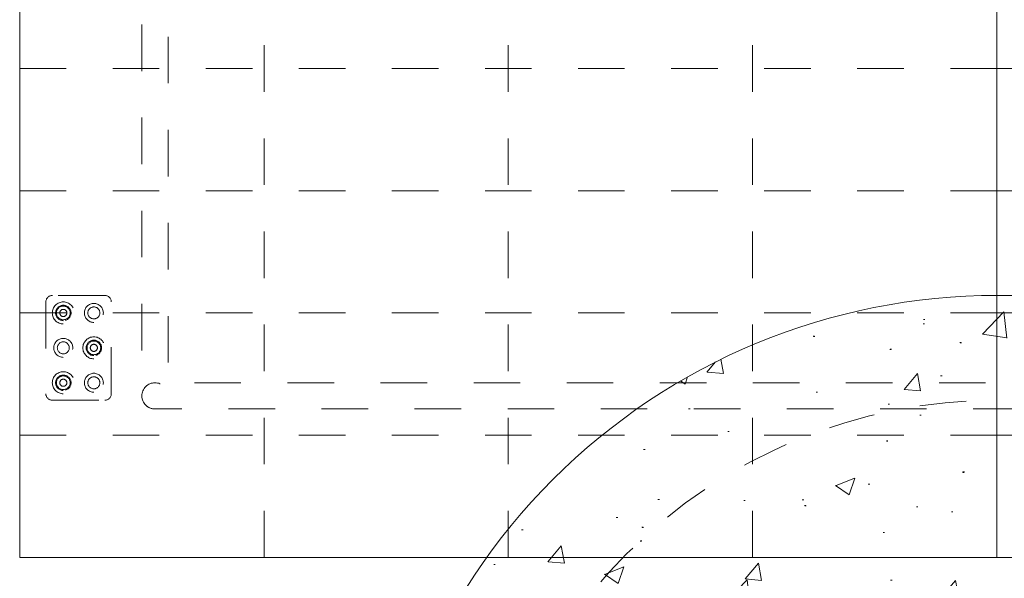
# Model space of a CAD drawing. Header units: inches. Extents: x -462 to -288, y -230 to 11.
# Tile 54 of 58: x -346 to -318, y -21 to -5. Entities that reach past the tile are written whole.
import ezdxf

# ---------------------------------------------------------------- set-up
doc = ezdxf.new("R2010")
doc.units = ezdxf.units.IN
doc.header["$LTSCALE"] = 32
doc.header["$MEASUREMENT"] = 0
doc.header["$PDMODE"] = 1
doc.header["$PDSIZE"] = -2
doc.linetypes.add('Dash Style-1', pattern=[0.083328, 0.041656, -0.041672])
for name, color, linetype, lineweight in [('DashLine', 7, 'Dash Style-1', 13), ('Drawing', 7, 'Continuous', 18), ('None', 7, 'Continuous', 18), ('SolidLine', 7, 'Continuous', 15), ('Stone_1', 7, 'Continuous', 13), ('Tuxedo-Metal', 7, 'Continuous', 18), ('Tuxedo-Upholstery-Back', 7, 'Continuous', 18), ('Tuxedo-Upholstery-SeatCushion', 7, 'Continuous', 18)]:
    doc.layers.add(name, color=color, linetype=linetype, lineweight=lineweight)

# ---------------------------------------------------------------- blocks, each defined once
blk = doc.blocks.new('Group-68')
at = {"layer": 'DashLine', "flags": 128}
blk.add_lwpolyline([(-24.5, 11.25, -0.414214), (-24.125, 11.625), (24.125, 11.625, -0.414214), (24.5, 11.25), (24.5, -11.25, -0.414214), (24.125, -11.625), (-24.125, -11.625, -0.414214), (-24.5, -11.25)], format="xyb", close=True, dxfattribs=at)
for points in [[(-23.75, 10.875), (23.75, 10.875), (23.75, -10.875), (-23.75, -10.875)], [(-24.125, -11.625), (-24.162, -11.623), (-24.198, -11.618), (-24.234, -11.609), (-24.269, -11.596), (-24.302, -11.581), (-24.333, -11.562), (-24.363, -11.54), (-24.39, -11.515), (-24.415, -11.488), (-24.437, -11.458), (-24.456, -11.427), (-24.471, -11.394), (-24.484, -11.359), (-24.493, -11.323), (-24.498, -11.287), (-24.5, -11.25), (-24.498, -11.213), (-24.493, -11.177), (-24.484, -11.141), (-24.471, -11.106), (-24.456, -11.073), (-24.437, -11.042), (-24.415, -11.012), (-24.39, -10.985), (-24.363, -10.96), (-24.333, -10.938), (-24.302, -10.919), (-24.269, -10.904), (-24.234, -10.891), (-24.198, -10.882), (-24.162, -10.877), (-24.125, -10.875), (-24.088, -10.877), (-24.052, -10.882), (-24.016, -10.891), (-23.981, -10.904), (-23.948, -10.919), (-23.917, -10.938), (-23.887, -10.96), (-23.86, -10.985), (-23.835, -11.012), (-23.813, -11.042), (-23.794, -11.073), (-23.779, -11.106), (-23.766, -11.141), (-23.757, -11.177), (-23.752, -11.213), (-23.75, -11.25), (-23.752, -11.287), (-23.757, -11.323), (-23.766, -11.359), (-23.779, -11.394), (-23.794, -11.427), (-23.813, -11.458), (-23.835, -11.488), (-23.86, -11.515), (-23.887, -11.54), (-23.917, -11.562), (-23.948, -11.581), (-23.981, -11.596), (-24.016, -11.609), (-24.052, -11.618), (-24.088, -11.623)]]:
    blk.add_lwpolyline(points, close=True, dxfattribs=at)
blk = doc.blocks.new('Tuxedo_Base_2 (2D)')
at = {"layer": 'Tuxedo-Metal', "color": 7}
blk.add_blockref('Group-68', (0, 0), dxfattribs=at)
blk = doc.blocks.new('Tuxedo_Bottom_2 (2D)')
at = {"layer": 'DashLine', "flags": 128}
blk.add_lwpolyline([(0, 0), (56, 0), (56, -26), (0, -26)], close=True, dxfattribs=at)
blk = doc.blocks.new('Tuxedo_Seat_Cushion_Quilt (2D)')
at = {"layer": 'DashLine'}
for p, q in [((7, 0), (7, 20.962)), ((14, 0), (14, 20.962)), ((21, 0), (21, 20.962)), ((0, 17.5), (27.999, 17.5)), ((0, 14), (27.999, 14)), ((0, 10.5), (27.999, 10.5)), ((0, 7), (27.999, 7)), ((0, 3.5), (27.999, 3.5))]:
    blk.add_line(p, q, dxfattribs=at)
at = {"layer": 'SolidLine', "flags": 128}
blk.add_lwpolyline([(0, 20.962), (27.999, 20.962), (27.999, 0), (0, 0)], close=True, dxfattribs=at)
blk = doc.blocks.new('Group-69')
at = {"layer": 'DashLine', "color": 252, "true_color": 0x888888, "transparency": 33554687}
for p, q in [((2.437, 1.5), (0.937, 1.5)), ((0.75, 1.313), (0.75, -1.313)), ((2.625, -1.313), (2.625, 1.313)), ((0.937, -1.5), (2.437, -1.5))]:
    blk.add_line(p, q, dxfattribs=at)
at = {"layer": 'DashLine', "color": 252, "true_color": 0x888888, "transparency": 33554687, "flags": 128}
for points in [[(1.25, 0.685), (1.219, 0.686), (1.188, 0.691), (1.158, 0.698), (1.129, 0.709), (1.101, 0.722), (1.075, 0.738), (1.05, 0.756), (1.027, 0.777), (1.006, 0.8), (0.988, 0.825), (0.972, 0.851), (0.959, 0.879), (0.948, 0.908), (0.941, 0.938), (0.936, 0.969), (0.935, 1), (0.936, 1.031), (0.941, 1.062), (0.948, 1.092), (0.959, 1.121), (0.972, 1.149), (0.988, 1.175), (1.006, 1.2), (1.027, 1.223), (1.05, 1.244), (1.075, 1.262), (1.101, 1.278), (1.129, 1.291), (1.158, 1.302), (1.188, 1.309), (1.219, 1.314), (1.25, 1.315), (1.281, 1.314), (1.312, 1.309), (1.342, 1.302), (1.371, 1.291), (1.399, 1.278), (1.425, 1.262), (1.45, 1.244), (1.473, 1.223), (1.494, 1.2), (1.512, 1.175), (1.528, 1.149), (1.541, 1.121), (1.552, 1.092), (1.559, 1.062), (1.564, 1.031), (1.565, 1), (1.564, 0.969), (1.559, 0.938), (1.552, 0.908), (1.541, 0.879), (1.528, 0.851), (1.512, 0.825), (1.494, 0.8), (1.473, 0.777), (1.45, 0.756), (1.425, 0.738), (1.399, 0.722), (1.371, 0.709), (1.342, 0.698), (1.312, 0.691), (1.281, 0.686)], [(1.25, 0.778), (1.228, 0.779), (1.207, 0.783), (1.186, 0.788), (1.165, 0.795), (1.146, 0.805), (1.127, 0.816), (1.109, 0.829), (1.093, 0.843), (1.079, 0.859), (1.066, 0.877), (1.055, 0.896), (1.045, 0.915), (1.038, 0.936), (1.033, 0.957), (1.029, 0.978), (1.028, 1), (1.029, 1.022), (1.033, 1.043), (1.038, 1.064), (1.045, 1.085), (1.055, 1.104), (1.066, 1.123), (1.079, 1.141), (1.093, 1.157), (1.109, 1.171), (1.127, 1.184), (1.146, 1.195), (1.165, 1.205), (1.186, 1.212), (1.207, 1.217), (1.228, 1.221), (1.25, 1.222), (1.272, 1.221), (1.293, 1.217), (1.314, 1.212), (1.335, 1.205), (1.354, 1.195), (1.373, 1.184), (1.391, 1.171), (1.407, 1.157), (1.421, 1.141), (1.434, 1.123), (1.445, 1.104), (1.455, 1.085), (1.462, 1.064), (1.467, 1.043), (1.471, 1.022), (1.472, 1), (1.471, 0.978), (1.467, 0.957), (1.462, 0.936), (1.455, 0.915), (1.445, 0.896), (1.434, 0.877), (1.421, 0.859), (1.407, 0.843), (1.391, 0.829), (1.373, 0.816), (1.354, 0.805), (1.335, 0.795), (1.314, 0.788), (1.293, 0.783), (1.272, 0.779)], [(1.25, 0.804), (1.231, 0.805), (1.212, 0.808), (1.193, 0.813), (1.175, 0.819), (1.158, 0.827), (1.141, 0.837), (1.126, 0.849), (1.112, 0.862), (1.099, 0.876), (1.087, 0.891), (1.077, 0.908), (1.069, 0.925), (1.063, 0.943), (1.058, 0.962), (1.055, 0.981), (1.054, 1), (1.055, 1.019), (1.058, 1.038), (1.063, 1.057), (1.069, 1.075), (1.077, 1.092), (1.087, 1.109), (1.099, 1.124), (1.112, 1.138), (1.126, 1.151), (1.141, 1.163), (1.158, 1.173), (1.175, 1.181), (1.193, 1.187), (1.212, 1.192), (1.231, 1.195), (1.25, 1.196), (1.269, 1.195), (1.288, 1.192), (1.307, 1.187), (1.325, 1.181), (1.342, 1.173), (1.359, 1.163), (1.374, 1.151), (1.388, 1.138), (1.401, 1.124), (1.413, 1.109), (1.423, 1.092), (1.431, 1.075), (1.437, 1.057), (1.442, 1.038), (1.445, 1.019), (1.446, 1), (1.445, 0.981), (1.442, 0.962), (1.437, 0.943), (1.431, 0.925), (1.423, 0.908), (1.413, 0.891), (1.401, 0.876), (1.388, 0.862), (1.374, 0.849), (1.359, 0.837), (1.342, 0.827), (1.325, 0.819), (1.307, 0.813), (1.288, 0.808), (1.269, 0.805)], [(2.125, 0.728), (2.098, 0.729), (2.072, 0.733), (2.046, 0.74), (2.021, 0.749), (1.997, 0.76), (1.974, 0.774), (1.953, 0.79), (1.933, 0.808), (1.915, 0.828), (1.899, 0.849), (1.885, 0.872), (1.874, 0.896), (1.865, 0.921), (1.858, 0.947), (1.854, 0.973), (1.853, 1), (1.854, 1.027), (1.858, 1.053), (1.865, 1.079), (1.874, 1.104), (1.885, 1.128), (1.899, 1.151), (1.915, 1.172), (1.933, 1.192), (1.953, 1.21), (1.974, 1.226), (1.997, 1.24), (2.021, 1.251), (2.046, 1.26), (2.072, 1.267), (2.098, 1.271), (2.125, 1.272), (2.152, 1.271), (2.178, 1.267), (2.204, 1.26), (2.229, 1.251), (2.253, 1.24), (2.276, 1.226), (2.297, 1.21), (2.317, 1.192), (2.335, 1.172), (2.351, 1.151), (2.365, 1.128), (2.376, 1.104), (2.385, 1.079), (2.392, 1.053), (2.396, 1.027), (2.397, 1), (2.396, 0.973), (2.392, 0.947), (2.385, 0.921), (2.376, 0.896), (2.365, 0.872), (2.351, 0.849), (2.335, 0.828), (2.317, 0.808), (2.297, 0.79), (2.276, 0.774), (2.253, 0.76), (2.229, 0.749), (2.204, 0.74), (2.178, 0.733), (2.152, 0.729)], [(2.125, 0.828), (2.108, 0.829), (2.091, 0.831), (2.075, 0.836), (2.059, 0.841), (2.044, 0.848), (2.03, 0.857), (2.016, 0.867), (2.003, 0.878), (1.992, 0.891), (1.982, 0.905), (1.973, 0.919), (1.966, 0.934), (1.961, 0.95), (1.956, 0.966), (1.954, 0.983), (1.953, 1), (1.954, 1.017), (1.956, 1.034), (1.961, 1.05), (1.966, 1.066), (1.973, 1.081), (1.982, 1.095), (1.992, 1.109), (2.003, 1.122), (2.016, 1.133), (2.03, 1.143), (2.044, 1.152), (2.059, 1.159), (2.075, 1.164), (2.091, 1.169), (2.108, 1.171), (2.125, 1.172), (2.142, 1.171), (2.159, 1.169), (2.175, 1.164), (2.191, 1.159), (2.206, 1.152), (2.22, 1.143), (2.234, 1.133), (2.247, 1.122), (2.258, 1.109), (2.268, 1.095), (2.277, 1.081), (2.284, 1.066), (2.289, 1.05), (2.294, 1.034), (2.296, 1.017), (2.297, 1), (2.296, 0.983), (2.294, 0.966), (2.289, 0.95), (2.284, 0.934), (2.277, 0.919), (2.268, 0.905), (2.258, 0.891), (2.247, 0.878), (2.234, 0.867), (2.22, 0.857), (2.206, 0.848), (2.191, 0.841), (2.175, 0.836), (2.159, 0.831), (2.142, 0.829)], [(1.25, 0.898), (1.24, 0.898), (1.23, 0.9), (1.22, 0.902), (1.211, 0.906), (1.202, 0.91), (1.193, 0.915), (1.185, 0.921), (1.178, 0.928), (1.171, 0.935), (1.165, 0.943), (1.16, 0.952), (1.156, 0.961), (1.152, 0.97), (1.15, 0.98), (1.148, 0.99), (1.148, 1), (1.148, 1.01), (1.15, 1.02), (1.152, 1.03), (1.156, 1.039), (1.16, 1.048), (1.165, 1.057), (1.171, 1.065), (1.178, 1.072), (1.185, 1.079), (1.193, 1.085), (1.202, 1.09), (1.211, 1.094), (1.22, 1.098), (1.23, 1.1), (1.24, 1.102), (1.25, 1.102), (1.26, 1.102), (1.27, 1.1), (1.28, 1.098), (1.289, 1.094), (1.298, 1.09), (1.307, 1.085), (1.315, 1.079), (1.322, 1.072), (1.329, 1.065), (1.335, 1.057), (1.34, 1.048), (1.344, 1.039), (1.348, 1.03), (1.35, 1.02), (1.352, 1.01), (1.352, 1), (1.352, 0.99), (1.35, 0.98), (1.348, 0.97), (1.344, 0.961), (1.34, 0.952), (1.335, 0.943), (1.329, 0.935), (1.322, 0.928), (1.315, 0.921), (1.307, 0.915), (1.298, 0.91), (1.289, 0.906), (1.28, 0.902), (1.27, 0.9), (1.26, 0.898)], [(2.125, -0.315), (2.094, -0.314), (2.063, -0.309), (2.033, -0.302), (2.004, -0.291), (1.976, -0.278), (1.95, -0.262), (1.925, -0.244), (1.902, -0.223), (1.881, -0.2), (1.863, -0.175), (1.847, -0.149), (1.834, -0.121), (1.823, -0.092), (1.816, -0.062), (1.811, -0.031), (1.81, 0), (1.811, 0.031), (1.816, 0.062), (1.823, 0.092), (1.834, 0.121), (1.847, 0.149), (1.863, 0.175), (1.881, 0.2), (1.902, 0.223), (1.925, 0.244), (1.95, 0.262), (1.976, 0.278), (2.004, 0.291), (2.033, 0.302), (2.063, 0.309), (2.094, 0.314), (2.125, 0.315), (2.156, 0.314), (2.187, 0.309), (2.217, 0.302), (2.246, 0.291), (2.274, 0.278), (2.3, 0.262), (2.325, 0.244), (2.348, 0.223), (2.369, 0.2), (2.387, 0.175), (2.403, 0.149), (2.416, 0.121), (2.427, 0.092), (2.434, 0.062), (2.439, 0.031), (2.44, 0), (2.439, -0.031), (2.434, -0.062), (2.427, -0.092), (2.416, -0.121), (2.403, -0.149), (2.387, -0.175), (2.369, -0.2), (2.348, -0.223), (2.325, -0.244), (2.3, -0.262), (2.274, -0.278), (2.246, -0.291), (2.217, -0.302), (2.187, -0.309), (2.156, -0.314)], [(1.25, -0.272), (1.223, -0.271), (1.197, -0.267), (1.171, -0.26), (1.146, -0.251), (1.122, -0.24), (1.099, -0.226), (1.078, -0.21), (1.058, -0.192), (1.04, -0.172), (1.024, -0.151), (1.01, -0.128), (0.999, -0.104), (0.99, -0.079), (0.983, -0.053), (0.979, -0.027), (0.978, 0), (0.979, 0.027), (0.983, 0.053), (0.99, 0.079), (0.999, 0.104), (1.01, 0.128), (1.024, 0.151), (1.04, 0.172), (1.058, 0.192), (1.078, 0.21), (1.099, 0.226), (1.122, 0.24), (1.146, 0.251), (1.171, 0.26), (1.197, 0.267), (1.223, 0.271), (1.25, 0.272), (1.277, 0.271), (1.303, 0.267), (1.329, 0.26), (1.354, 0.251), (1.378, 0.24), (1.401, 0.226), (1.422, 0.21), (1.442, 0.192), (1.46, 0.172), (1.476, 0.151), (1.49, 0.128), (1.501, 0.104), (1.51, 0.079), (1.517, 0.053), (1.521, 0.027), (1.522, 0), (1.521, -0.027), (1.517, -0.053), (1.51, -0.079), (1.501, -0.104), (1.49, -0.128), (1.476, -0.151), (1.46, -0.172), (1.442, -0.192), (1.422, -0.21), (1.401, -0.226), (1.378, -0.24), (1.354, -0.251), (1.329, -0.26), (1.303, -0.267), (1.277, -0.271)], [(1.25, -0.172), (1.233, -0.171), (1.216, -0.169), (1.2, -0.164), (1.184, -0.159), (1.169, -0.152), (1.155, -0.143), (1.141, -0.133), (1.128, -0.122), (1.117, -0.109), (1.107, -0.095), (1.098, -0.081), (1.091, -0.066), (1.086, -0.05), (1.081, -0.034), (1.079, -0.017), (1.078, 0), (1.079, 0.017), (1.081, 0.034), (1.086, 0.05), (1.091, 0.066), (1.098, 0.081), (1.107, 0.095), (1.117, 0.109), (1.128, 0.122), (1.141, 0.133), (1.155, 0.143), (1.169, 0.152), (1.184, 0.159), (1.2, 0.164), (1.216, 0.169), (1.233, 0.171), (1.25, 0.172), (1.267, 0.171), (1.284, 0.169), (1.3, 0.164), (1.316, 0.159), (1.331, 0.152), (1.345, 0.143), (1.359, 0.133), (1.372, 0.122), (1.383, 0.109), (1.393, 0.095), (1.402, 0.081), (1.409, 0.066), (1.414, 0.05), (1.419, 0.034), (1.421, 0.017), (1.422, 0), (1.421, -0.017), (1.419, -0.034), (1.414, -0.05), (1.409, -0.066), (1.402, -0.081), (1.393, -0.095), (1.383, -0.109), (1.372, -0.122), (1.359, -0.133), (1.345, -0.143), (1.331, -0.152), (1.316, -0.159), (1.3, -0.164), (1.284, -0.169), (1.267, -0.171)], [(2.125, -0.222), (2.103, -0.221), (2.082, -0.217), (2.061, -0.212), (2.04, -0.205), (2.021, -0.195), (2.002, -0.184), (1.984, -0.171), (1.968, -0.157), (1.954, -0.141), (1.941, -0.123), (1.93, -0.104), (1.92, -0.085), (1.913, -0.064), (1.908, -0.043), (1.904, -0.022), (1.903, 0), (1.904, 0.022), (1.908, 0.043), (1.913, 0.064), (1.92, 0.085), (1.93, 0.104), (1.941, 0.123), (1.954, 0.141), (1.968, 0.157), (1.984, 0.171), (2.002, 0.184), (2.021, 0.195), (2.04, 0.205), (2.061, 0.212), (2.082, 0.217), (2.103, 0.221), (2.125, 0.222), (2.147, 0.221), (2.168, 0.217), (2.189, 0.212), (2.21, 0.205), (2.229, 0.195), (2.248, 0.184), (2.266, 0.171), (2.282, 0.157), (2.296, 0.141), (2.309, 0.123), (2.32, 0.104), (2.33, 0.085), (2.337, 0.064), (2.342, 0.043), (2.346, 0.022), (2.347, 0), (2.346, -0.022), (2.342, -0.043), (2.337, -0.064), (2.33, -0.085), (2.32, -0.104), (2.309, -0.123), (2.296, -0.141), (2.282, -0.157), (2.266, -0.171), (2.248, -0.184), (2.229, -0.195), (2.21, -0.205), (2.189, -0.212), (2.168, -0.217), (2.147, -0.221)], [(2.125, -0.196), (2.106, -0.195), (2.087, -0.192), (2.068, -0.187), (2.05, -0.181), (2.033, -0.173), (2.016, -0.163), (2.001, -0.151), (1.987, -0.138), (1.974, -0.124), (1.962, -0.109), (1.952, -0.092), (1.944, -0.075), (1.938, -0.057), (1.933, -0.038), (1.93, -0.019), (1.929, 0), (1.93, 0.019), (1.933, 0.038), (1.938, 0.057), (1.944, 0.075), (1.952, 0.092), (1.962, 0.109), (1.974, 0.124), (1.987, 0.138), (2.001, 0.151), (2.016, 0.163), (2.033, 0.173), (2.05, 0.181), (2.068, 0.187), (2.087, 0.192), (2.106, 0.195), (2.125, 0.196), (2.144, 0.195), (2.163, 0.192), (2.182, 0.187), (2.2, 0.181), (2.217, 0.173), (2.234, 0.163), (2.249, 0.151), (2.263, 0.138), (2.276, 0.124), (2.288, 0.109), (2.298, 0.092), (2.306, 0.075), (2.312, 0.057), (2.317, 0.038), (2.32, 0.019), (2.321, 0), (2.32, -0.019), (2.317, -0.038), (2.312, -0.057), (2.306, -0.075), (2.298, -0.092), (2.288, -0.109), (2.276, -0.124), (2.263, -0.138), (2.249, -0.151), (2.234, -0.163), (2.217, -0.173), (2.2, -0.181), (2.182, -0.187), (2.163, -0.192), (2.144, -0.195)], [(2.125, -0.102), (2.115, -0.102), (2.105, -0.1), (2.095, -0.098), (2.086, -0.094), (2.077, -0.09), (2.068, -0.085), (2.06, -0.079), (2.053, -0.072), (2.046, -0.065), (2.04, -0.057), (2.035, -0.048), (2.031, -0.039), (2.027, -0.03), (2.025, -0.02), (2.023, -0.01), (2.023, 0), (2.023, 0.01), (2.025, 0.02), (2.027, 0.03), (2.031, 0.039), (2.035, 0.048), (2.04, 0.057), (2.046, 0.065), (2.053, 0.072), (2.06, 0.079), (2.068, 0.085), (2.077, 0.09), (2.086, 0.094), (2.095, 0.098), (2.105, 0.1), (2.115, 0.102), (2.125, 0.102), (2.135, 0.102), (2.145, 0.1), (2.155, 0.098), (2.164, 0.094), (2.173, 0.09), (2.182, 0.085), (2.19, 0.079), (2.197, 0.072), (2.204, 0.065), (2.21, 0.057), (2.215, 0.048), (2.219, 0.039), (2.223, 0.03), (2.225, 0.02), (2.227, 0.01), (2.227, 0), (2.227, -0.01), (2.225, -0.02), (2.223, -0.03), (2.219, -0.039), (2.215, -0.048), (2.21, -0.057), (2.204, -0.065), (2.197, -0.072), (2.19, -0.079), (2.182, -0.085), (2.173, -0.09), (2.164, -0.094), (2.155, -0.098), (2.145, -0.1), (2.135, -0.102)], [(1.25, -1.315), (1.219, -1.314), (1.188, -1.309), (1.158, -1.302), (1.129, -1.291), (1.101, -1.278), (1.075, -1.262), (1.05, -1.244), (1.027, -1.223), (1.006, -1.2), (0.988, -1.175), (0.972, -1.149), (0.959, -1.121), (0.948, -1.092), (0.941, -1.062), (0.936, -1.031), (0.935, -1), (0.936, -0.969), (0.941, -0.938), (0.948, -0.908), (0.959, -0.879), (0.972, -0.851), (0.988, -0.825), (1.006, -0.8), (1.027, -0.777), (1.05, -0.756), (1.075, -0.738), (1.101, -0.722), (1.129, -0.709), (1.158, -0.698), (1.188, -0.691), (1.219, -0.686), (1.25, -0.685), (1.281, -0.686), (1.312, -0.691), (1.342, -0.698), (1.371, -0.709), (1.399, -0.722), (1.425, -0.738), (1.45, -0.756), (1.473, -0.777), (1.494, -0.8), (1.512, -0.825), (1.528, -0.851), (1.541, -0.879), (1.552, -0.908), (1.559, -0.938), (1.564, -0.969), (1.565, -1), (1.564, -1.031), (1.559, -1.062), (1.552, -1.092), (1.541, -1.121), (1.528, -1.149), (1.512, -1.175), (1.494, -1.2), (1.473, -1.223), (1.45, -1.244), (1.425, -1.262), (1.399, -1.278), (1.371, -1.291), (1.342, -1.302), (1.312, -1.309), (1.281, -1.314)], [(1.25, -1.222), (1.228, -1.221), (1.207, -1.217), (1.186, -1.212), (1.165, -1.205), (1.146, -1.195), (1.127, -1.184), (1.109, -1.171), (1.093, -1.157), (1.079, -1.141), (1.066, -1.123), (1.055, -1.104), (1.045, -1.085), (1.038, -1.064), (1.033, -1.043), (1.029, -1.022), (1.028, -1), (1.029, -0.978), (1.033, -0.957), (1.038, -0.936), (1.045, -0.915), (1.055, -0.896), (1.066, -0.877), (1.079, -0.859), (1.093, -0.843), (1.109, -0.829), (1.127, -0.816), (1.146, -0.805), (1.165, -0.795), (1.186, -0.788), (1.207, -0.783), (1.228, -0.779), (1.25, -0.778), (1.272, -0.779), (1.293, -0.783), (1.314, -0.788), (1.335, -0.795), (1.354, -0.805), (1.373, -0.816), (1.391, -0.829), (1.407, -0.843), (1.421, -0.859), (1.434, -0.877), (1.445, -0.896), (1.455, -0.915), (1.462, -0.936), (1.467, -0.957), (1.471, -0.978), (1.472, -1), (1.471, -1.022), (1.467, -1.043), (1.462, -1.064), (1.455, -1.085), (1.445, -1.104), (1.434, -1.123), (1.421, -1.141), (1.407, -1.157), (1.391, -1.171), (1.373, -1.184), (1.354, -1.195), (1.335, -1.205), (1.314, -1.212), (1.293, -1.217), (1.272, -1.221)], [(1.25, -1.196), (1.231, -1.195), (1.212, -1.192), (1.193, -1.187), (1.175, -1.181), (1.158, -1.173), (1.141, -1.163), (1.126, -1.151), (1.112, -1.138), (1.099, -1.124), (1.087, -1.109), (1.077, -1.092), (1.069, -1.075), (1.063, -1.057), (1.058, -1.038), (1.055, -1.019), (1.054, -1), (1.055, -0.981), (1.058, -0.962), (1.063, -0.943), (1.069, -0.925), (1.077, -0.908), (1.087, -0.891), (1.099, -0.876), (1.112, -0.862), (1.126, -0.849), (1.141, -0.837), (1.158, -0.827), (1.175, -0.819), (1.193, -0.813), (1.212, -0.808), (1.231, -0.805), (1.25, -0.804), (1.269, -0.805), (1.288, -0.808), (1.307, -0.813), (1.325, -0.819), (1.342, -0.827), (1.359, -0.837), (1.374, -0.849), (1.388, -0.862), (1.401, -0.876), (1.413, -0.891), (1.423, -0.908), (1.431, -0.925), (1.437, -0.943), (1.442, -0.962), (1.445, -0.981), (1.446, -1), (1.445, -1.019), (1.442, -1.038), (1.437, -1.057), (1.431, -1.075), (1.423, -1.092), (1.413, -1.109), (1.401, -1.124), (1.388, -1.138), (1.374, -1.151), (1.359, -1.163), (1.342, -1.173), (1.325, -1.181), (1.307, -1.187), (1.288, -1.192), (1.269, -1.195)], [(2.125, -1.272), (2.098, -1.271), (2.072, -1.267), (2.046, -1.26), (2.021, -1.251), (1.997, -1.24), (1.974, -1.226), (1.953, -1.21), (1.933, -1.192), (1.915, -1.172), (1.899, -1.151), (1.885, -1.128), (1.874, -1.104), (1.865, -1.079), (1.858, -1.053), (1.854, -1.027), (1.853, -1), (1.854, -0.973), (1.858, -0.947), (1.865, -0.921), (1.874, -0.896), (1.885, -0.872), (1.899, -0.849), (1.915, -0.828), (1.933, -0.808), (1.953, -0.79), (1.974, -0.774), (1.997, -0.76), (2.021, -0.749), (2.046, -0.74), (2.072, -0.733), (2.098, -0.729), (2.125, -0.728), (2.152, -0.729), (2.178, -0.733), (2.204, -0.74), (2.229, -0.749), (2.253, -0.76), (2.276, -0.774), (2.297, -0.79), (2.317, -0.808), (2.335, -0.828), (2.351, -0.849), (2.365, -0.872), (2.376, -0.896), (2.385, -0.921), (2.392, -0.947), (2.396, -0.973), (2.397, -1), (2.396, -1.027), (2.392, -1.053), (2.385, -1.079), (2.376, -1.104), (2.365, -1.128), (2.351, -1.151), (2.335, -1.172), (2.317, -1.192), (2.297, -1.21), (2.276, -1.226), (2.253, -1.24), (2.229, -1.251), (2.204, -1.26), (2.178, -1.267), (2.152, -1.271)], [(2.125, -1.172), (2.108, -1.171), (2.091, -1.169), (2.075, -1.164), (2.059, -1.159), (2.044, -1.152), (2.03, -1.143), (2.016, -1.133), (2.003, -1.122), (1.992, -1.109), (1.982, -1.095), (1.973, -1.081), (1.966, -1.066), (1.961, -1.05), (1.956, -1.034), (1.954, -1.017), (1.953, -1), (1.954, -0.983), (1.956, -0.966), (1.961, -0.95), (1.966, -0.934), (1.973, -0.919), (1.982, -0.905), (1.992, -0.891), (2.003, -0.878), (2.016, -0.867), (2.03, -0.857), (2.044, -0.848), (2.059, -0.841), (2.075, -0.836), (2.091, -0.831), (2.108, -0.829), (2.125, -0.828), (2.142, -0.829), (2.159, -0.831), (2.175, -0.836), (2.191, -0.841), (2.206, -0.848), (2.22, -0.857), (2.234, -0.867), (2.247, -0.878), (2.258, -0.891), (2.268, -0.905), (2.277, -0.919), (2.284, -0.934), (2.289, -0.95), (2.294, -0.966), (2.296, -0.983), (2.297, -1), (2.296, -1.017), (2.294, -1.034), (2.289, -1.05), (2.284, -1.066), (2.277, -1.081), (2.268, -1.095), (2.258, -1.109), (2.247, -1.122), (2.234, -1.133), (2.22, -1.143), (2.206, -1.152), (2.191, -1.159), (2.175, -1.164), (2.159, -1.169), (2.142, -1.171)], [(1.25, -1.102), (1.24, -1.102), (1.23, -1.1), (1.22, -1.098), (1.211, -1.094), (1.202, -1.09), (1.193, -1.085), (1.185, -1.079), (1.178, -1.072), (1.171, -1.065), (1.165, -1.057), (1.16, -1.048), (1.156, -1.039), (1.152, -1.03), (1.15, -1.02), (1.148, -1.01), (1.148, -1), (1.148, -0.99), (1.15, -0.98), (1.152, -0.97), (1.156, -0.961), (1.16, -0.952), (1.165, -0.943), (1.171, -0.935), (1.178, -0.928), (1.185, -0.921), (1.193, -0.915), (1.202, -0.91), (1.211, -0.906), (1.22, -0.902), (1.23, -0.9), (1.24, -0.898), (1.25, -0.898), (1.26, -0.898), (1.27, -0.9), (1.28, -0.902), (1.289, -0.906), (1.298, -0.91), (1.307, -0.915), (1.315, -0.921), (1.322, -0.928), (1.329, -0.935), (1.335, -0.943), (1.34, -0.952), (1.344, -0.961), (1.348, -0.97), (1.35, -0.98), (1.352, -0.99), (1.352, -1), (1.352, -1.01), (1.35, -1.02), (1.348, -1.03), (1.344, -1.039), (1.34, -1.048), (1.335, -1.057), (1.329, -1.065), (1.322, -1.072), (1.315, -1.079), (1.307, -1.085), (1.298, -1.09), (1.289, -1.094), (1.28, -1.098), (1.27, -1.1), (1.26, -1.102)]]:
    blk.add_lwpolyline(points, close=True, dxfattribs=at)
at = {"layer": 'DashLine', "color": 252, "true_color": 0x888888, "transparency": 33554687}
for centre, radius, start, end in [((0.937, 1.313), 0.187, 90, 180), ((2.437, 1.313), 0.188, 0, 90), ((0.937, -1.313), 0.187, 180, 270), ((2.437, -1.313), 0.188, 270, 360)]:
    blk.add_arc(centre, radius, start, end, dxfattribs=at)
blk = doc.blocks.new('TuxedoGangingPlate')
at = {"layer": 'DashLine', "color": 252, "linetype": 'Continuous', "lineweight": 5, "true_color": 0x888888}
blk.add_point((0, 0), dxfattribs=at)
at = {"layer": 'DashLine', "color": 252, "true_color": 0x888888}
blk.add_blockref('Group-69', (0, 0), dxfattribs=at)
blk = doc.blocks.new('ST2NQ (2D)')
at = {"layer": 'DashLine', "color": 7}
blk.add_blockref('TuxedoGangingPlate', (-28, -8), dxfattribs=at)
at = {"layer": 'Tuxedo-Metal', "color": 7}
blk.add_blockref('Tuxedo_Base_2 (2D)', (0, 1.875), dxfattribs=at)
at = {"layer": 'Tuxedo-Upholstery-Back', "color": 7}
blk.add_blockref('Tuxedo_Bottom_2 (2D)', (-28, 12), dxfattribs=at)
at = {"layer": 'Tuxedo-Upholstery-SeatCushion', "color": 7}
for p in [(-28, -14), (0, -14)]:
    blk.add_blockref('Tuxedo_Seat_Cushion_Quilt (2D)', p, dxfattribs=at)
blk = doc.blocks.new('Group-70')
at = {"layer": 'None', "color": 7}
blk.add_blockref('ST2NQ (2D)', (0, 0), dxfattribs=at)
blk = doc.blocks.new('SE Tuxedo Lounge (2D)')
at = {"layer": 'None'}
blk.add_blockref('Group-70', (0, 0), dxfattribs=at)
at = {"layer": 'Drawing', "color": 0, "flags": 1}
for tag in ['Catalog', 'Custom', 'Tag', 'Option1', 'Option2', 'Option3', 'Option4', 'Option5', 'Option6', 'Option7', 'Option8', 'Option9', 'Option10', 'Option11', 'Option12', 'FinishGroup', 'Discount', 'Item1', 'Item2', 'Item3', 'Item4', 'Item5', 'Item6', 'Item7', 'Item8', 'Item9', 'Item10', 'Item11', 'Item12', 'Item13', 'Item14', 'Item15', 'Item16', 'Item17', 'Item18', 'Item19', 'Item20', 'Item21', 'Item22', 'Item23', 'Item24', 'Item25']:
    blk.add_attdef(tag, (13.258, -5.18), '', height=0.00709, dxfattribs=at)
blk = doc.blocks.new('Group-71')
at = {"layer": 'Stone_1', "linetype": 'Continuous', "lineweight": 15}
h = blk.add_hatch(dxfattribs=at)
h.set_pattern_fill('AR-CONC', style=0, pattern_type=2)
h.set_pattern_definition([(50, (-6.595, -2.0547), (5.6477, -0.4941), [0.59055, -6.4961]), (-5, (-6.595, -2.055), (-1.0925, 5.9228), [0.4724, -5.19685]), (100.451, (-6.124, -2.096), (4.5552, 5.4287), [0.5019, -5.5208]), (46.184, (-6.595, -0.48), (8.4035, -1.3033), [0.8858, -9.7441]), (96.636, (-5.8945, -0.5885), (7.3595, 7.6702), [0.7528, -8.2812]), (-8.816, (-6.595, -0.48), (7.3595, 7.6702), [0.7087, -7.7953]), (21, (-5.8074, -0.8736), (4.70006, -3.1702), [0.59055, -6.4961]), (-34, (-5.8074, -0.8736), (1.9159, 5.7098), [0.4724, -5.19685]), (71.451, (-5.416, -1.138), (6.6159, 2.5396), [0.5019, -5.5208]), (37.5, (-6.5948, -2.0547), (0.09575, 2.62121), [0.0004, -15.6256]), (37.5, (96.8664, 77.3338), (0.095747, 2.621211), [0.0004, -15.6256]), (37.5, (96.8743, 77.34), (0.095747, 2.621211), [0.0004, -15.6256]), (37.5, (203.1916, 158.92), (0.095747, 2.621211), [0.00039, -15.62559]), (37.5, (203.1995, 158.9261), (0.095747, 2.621211), [0.00039, -15.62559]), (7.5, (-6.5948, -2.0547), (2.07141, 3.1056), [0.0004, -10.0114]), (7.5, (69.1615, 7.9188), (2.07141, 3.1056), [0.0004, -10.01142]), (7.5, (69.1714, 7.92), (2.07141, 3.1056), [0.0004, -10.01142]), (7.5, (195.4914, 24.5504), (2.071414, 3.105604), [0.00039, -10.01142]), (7.5, (195.5013, 24.5517), (2.071414, 3.105604), [0.00039, -10.01142]), (-32.5, (-8.3507, -2.0547), (4.20333, -0.1776), [0.0004, -16.25945]), (-32.5, (33.8273, -28.925), (4.203326, -0.1776), [0.0004, -16.25945]), (-32.5, (33.8357, -28.9305), (4.203326, -0.1776), [0.0004, -16.25945]), (-32.5, (165.4132, -112.7546), (4.203326, -0.177597), [0.0004, -16.25945]), (-32.5, (165.4217, -112.76), (4.203326, -0.177597), [0.0004, -16.25945]), (-42.5, (-9.138, -2.0547), (4.592, 0.78823), [0.0004, -12.4248]), (-42.5, (38.7923, -45.975), (4.59202, 0.78823), [0.0004, -12.4248]), (-42.5, (38.7997, -45.9816), (4.59202, 0.78823), [0.0004, -12.4248]), (-42.5, (115.189, -115.9795), (4.59202, 0.78823), [0.0004, -12.4248]), (-42.5, (115.1963, -115.9863), (4.59202, 0.78823), [0.0004, -12.4248])])
edge = h.paths.add_edge_path()
edge.add_arc((0, 0), 17.992, 180, 270)
edge.add_arc((0, 0), 17.992, 270, 360)
edge.add_arc((0, 0), 17.992, 0, 90)
edge.add_arc((0, 0), 17.992, 90, 180)
at = {"layer": 'DashLine', "flags": 128}
blk.add_lwpolyline([(-14.992, 0, -0.414214), (0, 14.992, -0.414214), (14.992, 0, -0.414214), (0, -14.992, -0.414214)], format="xyb", close=True, dxfattribs=at)
at = {"layer": 'Stone_1', "flags": 128}
blk.add_lwpolyline([(-17.992, 0, 0.414214), (0, -17.992, 0.414214), (17.992, 0, 0.414214), (0, 17.992, 0.414214)], format="xyb", close=True, dxfattribs=at)
blk = doc.blocks.new('MPDiscBase-Desk-18 (2D)')
at = {"layer": 'DashLine', "flags": 128}
for points in [[(0.005, 8.981), (0.886, 8.937), (1.757, 8.807), (2.612, 8.592), (3.442, 8.295), (4.238, 7.918), (4.994, 7.464), (5.701, 6.939), (6.354, 6.346), (6.946, 5.693), (7.47, 4.985), (7.923, 4.229), (8.299, 3.432), (8.596, 2.602), (8.809, 1.747), (8.938, 0.875), (8.981, -0.005), (8.937, -0.886), (8.807, -1.757), (8.592, -2.612), (8.295, -3.442), (7.918, -4.238), (7.464, -4.994), (6.939, -5.701), (6.346, -6.354), (5.693, -6.946), (4.985, -7.47), (4.229, -7.923), (3.432, -8.299), (2.602, -8.596), (1.747, -8.809), (0.875, -8.938), (-0.005, -8.981), (-0.886, -8.937), (-1.757, -8.807), (-2.612, -8.592), (-3.442, -8.295), (-4.238, -7.918), (-4.994, -7.464), (-5.701, -6.939), (-6.354, -6.346), (-6.946, -5.693), (-7.47, -4.985), (-7.923, -4.229), (-8.299, -3.432), (-8.596, -2.602), (-8.809, -1.747), (-8.938, -0.875), (-8.981, 0.005), (-8.937, 0.886), (-8.807, 1.757), (-8.592, 2.612), (-8.295, 3.442), (-7.918, 4.238), (-7.464, 4.994), (-6.939, 5.701), (-6.346, 6.354), (-5.693, 6.946), (-4.985, 7.47), (-4.229, 7.923), (-3.432, 8.299), (-2.602, 8.596), (-1.747, 8.809), (-0.875, 8.938)], [(0, 8.131), (0.062, 8.128), (0.123, 8.119), (0.183, 8.104), (0.241, 8.083), (0.297, 8.056), (0.351, 8.025), (0.4, 7.988), (0.446, 7.946), (0.488, 7.9), (0.525, 7.851), (0.556, 7.797), (0.583, 7.741), (0.604, 7.683), (0.619, 7.623), (0.628, 7.562), (0.631, 7.5), (0.628, 7.438), (0.619, 7.377), (0.604, 7.317), (0.583, 7.259), (0.556, 7.203), (0.525, 7.149), (0.488, 7.1), (0.446, 7.054), (0.4, 7.012), (0.351, 6.975), (0.297, 6.944), (0.241, 6.917), (0.183, 6.896), (0.123, 6.881), (0.062, 6.872), (0, 6.869), (-0.062, 6.872), (-0.123, 6.881), (-0.183, 6.896), (-0.241, 6.917), (-0.297, 6.944), (-0.351, 6.975), (-0.4, 7.012), (-0.446, 7.054), (-0.488, 7.1), (-0.525, 7.149), (-0.556, 7.203), (-0.583, 7.259), (-0.604, 7.317), (-0.619, 7.377), (-0.628, 7.438), (-0.631, 7.5), (-0.628, 7.562), (-0.619, 7.623), (-0.604, 7.683), (-0.583, 7.741), (-0.556, 7.797), (-0.525, 7.851), (-0.488, 7.9), (-0.446, 7.946), (-0.4, 7.988), (-0.351, 8.025), (-0.297, 8.056), (-0.241, 8.083), (-0.183, 8.104), (-0.123, 8.119), (-0.062, 8.128)], [(-4.526, 4.508), (4.529, 4.508), (4.529, -4.547), (-4.526, -4.547)], [(0.004, 1.231), (0.126, 1.225), (0.248, 1.207), (0.367, 1.177), (0.482, 1.136), (0.593, 1.084), (0.699, 1.021), (0.797, 0.948), (0.888, 0.866), (0.971, 0.775), (1.044, 0.676), (1.107, 0.571), (1.16, 0.46), (1.201, 0.345), (1.231, 0.226), (1.249, 0.105), (1.255, -0.018), (1.25, -0.14), (1.232, -0.262), (1.202, -0.381), (1.161, -0.496), (1.109, -0.607), (1.046, -0.713), (0.973, -0.811), (0.89, -0.902), (0.8, -0.985), (0.701, -1.058), (0.596, -1.121), (0.485, -1.174), (0.37, -1.215), (0.251, -1.245), (0.129, -1.263), (0.007, -1.269), (-0.116, -1.263), (-0.237, -1.246), (-0.356, -1.216), (-0.472, -1.175), (-0.583, -1.122), (-0.688, -1.06), (-0.786, -0.987), (-0.877, -0.904), (-0.96, -0.813), (-1.033, -0.715), (-1.096, -0.61), (-1.149, -0.499), (-1.19, -0.384), (-1.22, -0.265), (-1.238, -0.143), (-1.245, -0.021), (-1.239, 0.102), (-1.221, 0.223), (-1.191, 0.342), (-1.15, 0.458), (-1.098, 0.569), (-1.035, 0.674), (-0.962, 0.773), (-0.879, 0.863), (-0.789, 0.946), (-0.69, 1.019), (-0.585, 1.082), (-0.474, 1.135), (-0.359, 1.176), (-0.24, 1.206), (-0.119, 1.224)], [(-7.5, 0.631), (-7.438, 0.628), (-7.377, 0.619), (-7.317, 0.604), (-7.259, 0.583), (-7.203, 0.556), (-7.149, 0.525), (-7.1, 0.488), (-7.054, 0.446), (-7.012, 0.4), (-6.975, 0.351), (-6.944, 0.297), (-6.917, 0.241), (-6.896, 0.183), (-6.881, 0.123), (-6.872, 0.062), (-6.869, 0), (-6.872, -0.062), (-6.881, -0.123), (-6.896, -0.183), (-6.917, -0.241), (-6.944, -0.297), (-6.975, -0.351), (-7.012, -0.4), (-7.054, -0.446), (-7.1, -0.488), (-7.149, -0.525), (-7.203, -0.556), (-7.259, -0.583), (-7.317, -0.604), (-7.377, -0.619), (-7.438, -0.628), (-7.5, -0.631), (-7.562, -0.628), (-7.623, -0.619), (-7.683, -0.604), (-7.741, -0.583), (-7.797, -0.556), (-7.851, -0.525), (-7.9, -0.488), (-7.946, -0.446), (-7.988, -0.4), (-8.025, -0.351), (-8.056, -0.297), (-8.083, -0.241), (-8.104, -0.183), (-8.119, -0.123), (-8.128, -0.062), (-8.131, 0), (-8.128, 0.062), (-8.119, 0.123), (-8.104, 0.183), (-8.083, 0.241), (-8.056, 0.297), (-8.025, 0.351), (-7.988, 0.4), (-7.946, 0.446), (-7.9, 0.488), (-7.851, 0.525), (-7.797, 0.556), (-7.741, 0.583), (-7.683, 0.604), (-7.623, 0.619), (-7.562, 0.628)], [(0.001, 0.611), (0.063, 0.608), (0.124, 0.599), (0.185, 0.585), (0.243, 0.564), (0.299, 0.538), (0.352, 0.507), (0.402, 0.47), (0.448, 0.429), (0.49, 0.383), (0.527, 0.334), (0.559, 0.281), (0.586, 0.225), (0.607, 0.167), (0.622, 0.107), (0.632, 0.046), (0.635, -0.015), (0.633, -0.077), (0.624, -0.138), (0.609, -0.198), (0.589, -0.257), (0.563, -0.313), (0.531, -0.366), (0.495, -0.416), (0.454, -0.462), (0.408, -0.504), (0.359, -0.541), (0.306, -0.573), (0.25, -0.6), (0.192, -0.621), (0.132, -0.636), (0.071, -0.646), (0.009, -0.649), (-0.052, -0.647), (-0.114, -0.638), (-0.174, -0.623), (-0.232, -0.603), (-0.288, -0.577), (-0.341, -0.545), (-0.391, -0.509), (-0.437, -0.468), (-0.479, -0.422), (-0.516, -0.373), (-0.548, -0.32), (-0.575, -0.264), (-0.596, -0.206), (-0.612, -0.146), (-0.621, -0.085), (-0.625, -0.023), (-0.622, 0.038), (-0.613, 0.1), (-0.599, 0.16), (-0.578, 0.218), (-0.552, 0.274), (-0.521, 0.327), (-0.484, 0.377), (-0.443, 0.423), (-0.397, 0.465), (-0.348, 0.502), (-0.295, 0.534), (-0.239, 0.561), (-0.181, 0.582), (-0.121, 0.598), (-0.06, 0.607)], [(7.5, 0.631), (7.562, 0.628), (7.623, 0.619), (7.683, 0.604), (7.741, 0.583), (7.797, 0.556), (7.851, 0.525), (7.9, 0.488), (7.946, 0.446), (7.988, 0.4), (8.025, 0.351), (8.056, 0.297), (8.083, 0.241), (8.104, 0.183), (8.119, 0.123), (8.128, 0.062), (8.131, 0), (8.128, -0.062), (8.119, -0.123), (8.104, -0.183), (8.083, -0.241), (8.056, -0.297), (8.025, -0.351), (7.988, -0.4), (7.946, -0.446), (7.9, -0.488), (7.851, -0.525), (7.797, -0.556), (7.741, -0.583), (7.683, -0.604), (7.623, -0.619), (7.562, -0.628), (7.5, -0.631), (7.438, -0.628), (7.377, -0.619), (7.317, -0.604), (7.259, -0.583), (7.203, -0.556), (7.149, -0.525), (7.1, -0.488), (7.054, -0.446), (7.012, -0.4), (6.975, -0.351), (6.944, -0.297), (6.917, -0.241), (6.896, -0.183), (6.881, -0.123), (6.872, -0.062), (6.869, 0), (6.872, 0.062), (6.881, 0.123), (6.896, 0.183), (6.917, 0.241), (6.944, 0.297), (6.975, 0.351), (7.012, 0.4), (7.054, 0.446), (7.1, 0.488), (7.149, 0.525), (7.203, 0.556), (7.259, 0.583), (7.317, 0.604), (7.377, 0.619), (7.438, 0.628)], [(0, -6.869), (0.062, -6.872), (0.123, -6.881), (0.183, -6.896), (0.241, -6.917), (0.297, -6.944), (0.351, -6.975), (0.4, -7.012), (0.446, -7.054), (0.488, -7.1), (0.525, -7.149), (0.556, -7.203), (0.583, -7.259), (0.604, -7.317), (0.619, -7.377), (0.628, -7.438), (0.631, -7.5), (0.628, -7.562), (0.619, -7.623), (0.604, -7.683), (0.583, -7.741), (0.556, -7.797), (0.525, -7.851), (0.488, -7.9), (0.446, -7.946), (0.4, -7.988), (0.351, -8.025), (0.297, -8.056), (0.241, -8.083), (0.183, -8.104), (0.123, -8.119), (0.062, -8.128), (0, -8.131), (-0.062, -8.128), (-0.123, -8.119), (-0.183, -8.104), (-0.241, -8.083), (-0.297, -8.056), (-0.351, -8.025), (-0.4, -7.988), (-0.446, -7.946), (-0.488, -7.9), (-0.525, -7.851), (-0.556, -7.797), (-0.583, -7.741), (-0.604, -7.683), (-0.619, -7.623), (-0.628, -7.562), (-0.631, -7.5), (-0.628, -7.438), (-0.619, -7.377), (-0.604, -7.317), (-0.583, -7.259), (-0.556, -7.203), (-0.525, -7.149), (-0.488, -7.1), (-0.446, -7.054), (-0.4, -7.012), (-0.351, -6.975), (-0.297, -6.944), (-0.241, -6.917), (-0.183, -6.896), (-0.123, -6.881), (-0.062, -6.872)]]:
    blk.add_lwpolyline(points, close=True, dxfattribs=at)
blk = doc.blocks.new('Group-72')
at = {"layer": 'None'}
blk.add_blockref('Group-71', (0, 0), dxfattribs=at)
at = {"layer": 'Stone_1', "color": 7, "rotation": 45}
blk.add_blockref('MPDiscBase-Desk-18 (2D)', (0, 0), dxfattribs=at)
blk = doc.blocks.new('SL MP Round Table (2D)')
at = {"layer": 'None'}
blk.add_blockref('Group-72', (0, 0), dxfattribs=at)
at = {"layer": 'Drawing', "color": 0, "flags": 1}
for tag in ['Catalog', 'Custom', 'FinishGroup', 'Discount', 'Tag', 'Item1', 'Item2', 'Item3', 'Item4', 'Item5', 'Item6', 'Item7', 'Item8', 'Item9', 'Item10', 'Item11', 'Item12', 'Item13', 'Item14', 'Item15', 'Item16', 'Item17', 'Item18', 'Item19', 'Item20', 'Item21', 'Item22', 'Item23', 'Item24', 'Item25', 'Option1', 'Option2', 'Option3', 'Option4', 'Option5', 'Option6', 'Option7', 'Option8', 'Option9', 'Option10', 'Option11', 'Option12']:
    blk.add_attdef(tag, (23.265, -33.662), '', height=0.00709, dxfattribs=at)

msp = doc.modelspace()

# ---------------------------------------------------------------- block references
at = {"layer": 'Drawing'}
for name, p in [('SE Tuxedo Lounge (2D)', (-318.202, -6.157)), ('SL MP Round Table (2D)', (-318.202, -30.647))]:
    msp.add_blockref(name, p, dxfattribs=at)

doc.saveas('drawing.dxf')
